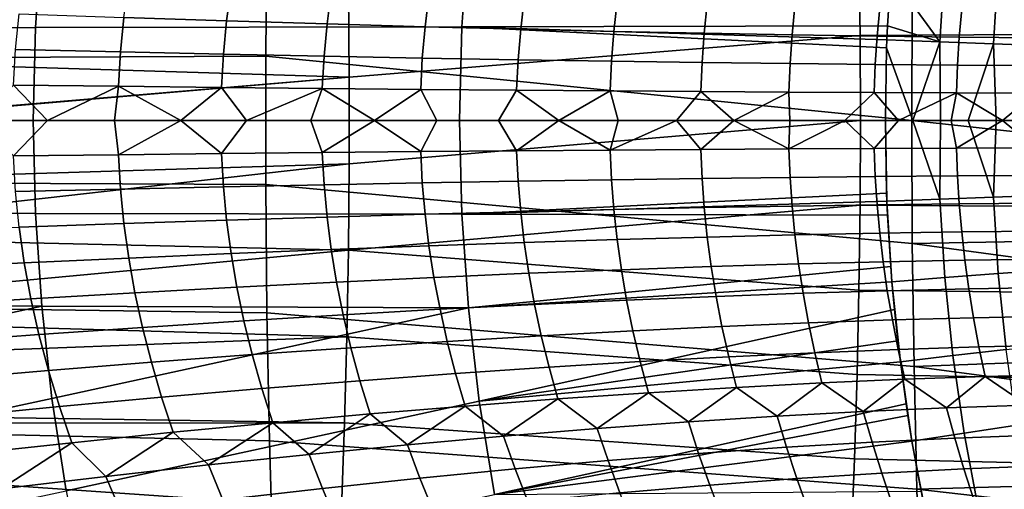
# Model space of a CAD drawing. Header units: metres. Extents: x -167 to 28, y -50 to 27.
# Tile 137 of 256: x -51.71 to -39.21, y -4.68 to 1.28. Entities that reach past the tile are written whole.
import ezdxf

# ---------------------------------------------------------------- set-up
doc = ezdxf.new("R2010")
doc.units = ezdxf.units.M
doc.layers.add('solid_12_065_011_XXX', color=7, linetype='CONTINUOUS')

msp = doc.modelspace()

# ---------------------------------------------------------------- linework, layer by layer
at = {"layer": 'solid_12_065_011_XXX'}
for points in [[(-48.573589, 2.442668, 157.205093), (-48.589348, 0.81457, 157.150742), (-56.794006, 0.776512, 159.538208), (-56.77998, 2.328701, 159.586456)], [(-46.01598, 2.379935, 99.691956), (-51.432926, 2.357481, 101.077286), (-51.512054, 1.179781, 101.143433), (-46.100124, 1.191093, 99.761024)], [(-40.386906, 0.000003, 154.755646), (-48.589348, 0.81457, 157.150742), (-48.573589, 2.442668, 157.205093), (-40.379467, 1.563355, 154.781281)], [(-40.652458, 1.854871, 98.346825), (-46.01598, 2.379935, 99.691956), (-46.100124, 1.191093, 99.761024), (-40.693245, 1.201033, 98.379936)], [(-51.432926, 2.357481, 101.077286), (-56.849869, 2.335043, 102.462624), (-56.923985, 1.168476, 102.525841), (-51.512054, 1.179781, 101.143433)], [(-41.056423, 2.153879, 162.56778), (-47.539127, 1.649243, 164.223206), (-47.529247, 0.5501, 164.262527), (-41.041794, 1.077744, 162.625977)], [(-34.566975, 2.231623, 160.938293), (-41.056423, 2.153879, 162.56778), (-41.041794, 1.077744, 162.625977), (-34.550938, 1.116674, 161.00206)], [(-39.965687, 1.995391, 98.188354), (-40.637104, 2.048115, 98.33432), (-40.652458, 1.854871, 98.346825), (-40.028168, 0.99896, 98.238281)], [(-39.287514, 1.943803, 98.086655), (-39.965687, 1.995391, 98.188354), (-40.028168, 0.99896, 98.238281), (-39.347748, 0.973054, 98.134384)], [(-38.603992, 1.894676, 98.029175), (-39.287514, 1.943803, 98.086655), (-39.347748, 0.973054, 98.134384), (-38.661964, 0.948381, 98.074913)], [(-40.028168, 0.99896, 98.238281), (-40.652458, 1.854871, 98.346825), (-40.693245, 1.201033, 98.379936)], [(-47.529247, 0.5501, 164.262527), (-47.539127, 1.649243, 164.223206), (-53.980133, 1.294334, 165.851944), (-53.975777, 0.749703, 165.86937)], [(-50.328491, 1.746785, 70.633392), (-49.029163, 1.68981, 69.69294), (-49.085873, 1.265034, 69.687126), (-50.389313, 1.307982, 70.627831)], [(-49.029163, 1.68981, 69.69294), (-47.758305, 1.637781, 68.714088), (-47.811081, 1.225817, 68.707787), (-49.085873, 1.265034, 69.687126)], [(-47.758305, 1.637781, 68.714088), (-46.517048, 1.590743, 67.697708), (-46.56609, 1.190367, 67.690697), (-47.811081, 1.225817, 68.707787)], [(-46.517048, 1.590743, 67.697708), (-45.306515, 1.54874, 66.644722), (-45.352016, 1.158715, 66.636772), (-46.56609, 1.190367, 67.690697)], [(-45.306515, 1.54874, 66.644722), (-44.127789, 1.511808, 65.556061), (-44.169956, 1.13089, 65.546967), (-45.352016, 1.158715, 66.636772)], [(-44.127789, 1.511808, 65.556061), (-42.981922, 1.479981, 64.432709), (-43.020969, 1.106917, 64.422249), (-44.169956, 1.13089, 65.546967)], [(-40.379467, 1.563355, 154.781281), (-32.188175, 0.891898, 152.378387), (-32.190704, -0.008428, 152.369705), (-40.386906, 0.000003, 154.755646)], [(-40.379467, 1.563355, 154.781281), (-32.184498, 1.39748, 152.391006), (-32.188175, 0.891898, 152.378387)], [(-42.981922, 1.479981, 64.432709), (-41.869949, 1.453287, 63.275665), (-41.906094, 1.086817, 63.263638), (-43.020969, 1.106917, 64.422249)], [(-41.869949, 1.453287, 63.275665), (-40.792858, 1.43175, 62.085976), (-40.826328, 1.070609, 62.072178), (-41.906094, 1.086817, 63.263638)], [(-40.792858, 1.43175, 62.085976), (-39.751625, 1.41539, 60.864704), (-39.78265, 1.058307, 60.848938), (-40.826328, 1.070609, 62.072178)], [(-39.751625, 1.41539, 60.864704), (-38.747173, 1.404222, 59.612946), (-38.775993, 1.049922, 59.595024), (-39.78265, 1.058307, 60.848938)], [(-51.72023, 1.354622, 71.52906), (-50.389313, 1.307982, 70.627831), (-50.432667, 0.870523, 70.623909), (-51.766674, 0.901721, 71.525154)], [(-50.389313, 1.307982, 70.627831), (-49.085873, 1.265034, 69.687126), (-49.126263, 0.841797, 69.683014), (-50.432667, 0.870523, 70.623909)], [(-49.085873, 1.265034, 69.687126), (-47.811081, 1.225817, 68.707787), (-47.84864, 0.815569, 68.703323), (-49.126263, 0.841797, 69.683014)], [(-51.512054, 1.179781, 101.143433), (-56.923985, 1.168476, 102.525841), (-56.95113, 0, 102.547501), (-51.541023, 0, 101.1661)], [(-46.100124, 1.191093, 99.761024), (-51.512054, 1.179781, 101.143433), (-51.541023, 0, 101.1661), (-46.130917, 0, 99.784706)], [(-47.811081, 1.225817, 68.707787), (-46.56609, 1.190367, 67.690697), (-46.600956, 0.791864, 67.685715), (-47.84864, 0.815569, 68.703323)], [(-46.56609, 1.190367, 67.690697), (-45.352016, 1.158715, 66.636772), (-45.384335, 0.770702, 66.631119), (-46.600956, 0.791864, 67.685715)], [(-40.705273, 0.921577, 98.389732), (-46.100124, 1.191093, 99.761024), (-46.130917, 0, 99.784706), (-40.720814, 0, 98.403305)], [(-40.701199, 1.025271, 98.386406), (-40.693245, 1.201033, 98.379936), (-46.100124, 1.191093, 99.761024)], [(-40.705273, 0.921577, 98.389732), (-40.701199, 1.025271, 98.386406), (-46.100124, 1.191093, 99.761024)], [(-45.352016, 1.158715, 66.636772), (-44.169956, 1.13089, 65.546967), (-44.199875, 0.752102, 65.540474), (-45.384335, 0.770702, 66.631119)], [(-44.169956, 1.13089, 65.546967), (-43.020969, 1.106917, 64.422249), (-43.048641, 0.736082, 64.414772), (-44.199875, 0.752102, 65.540474)], [(-40.028168, 0.99896, 98.238281), (-40.693245, 1.201033, 98.379936), (-40.701199, 1.025271, 98.386406)], [(-41.041794, 1.077744, 162.625977), (-47.529247, 0.5501, 164.262527), (-47.529194, -0.549796, 164.262512), (-41.036861, 0.000107, 162.64537)], [(-43.020969, 1.106917, 64.422249), (-41.906094, 1.086817, 63.263638), (-41.931675, 0.722655, 63.255028), (-43.048641, 0.736082, 64.414772)], [(-41.906094, 1.086817, 63.263638), (-40.826328, 1.070609, 62.072178), (-40.849987, 0.711834, 62.062286), (-41.931675, 0.722655, 63.255028)], [(-34.545525, -0.000026, 161.0233), (-34.550938, 1.116674, 161.00206), (-41.041794, 1.077744, 162.625977), (-41.036861, 0.000107, 162.64537)], [(-40.826328, 1.070609, 62.072178), (-39.78265, 1.058307, 60.848938), (-39.80455, 0.703629, 60.837627), (-40.849987, 0.711834, 62.062286)], [(-40.028168, 0.99896, 98.238281), (-40.701199, 1.025271, 98.386406), (-40.705273, 0.921577, 98.389732), (-40.372913, 0, 98.320793)], [(-39.78265, 1.058307, 60.848938), (-38.775993, 1.049922, 59.595024), (-38.79631, 0.698046, 59.58215), (-39.80455, 0.703629, 60.837627)], [(-51.766674, 0.901721, 71.525154), (-50.432667, 0.870523, 70.623909), (-50.458519, 0.434395, 70.621506), (-51.794399, 0.450015, 71.522781)], [(-40.705273, 0.921577, 98.389732), (-40.720814, 0, 98.403305), (-40.372913, 0, 98.320793)], [(-40.028168, 0.99896, 98.238281), (-40.372913, 0, 98.320793), (-40.02264, 0, 98.250061)], [(-39.347748, 0.973054, 98.134384), (-40.028168, 0.99896, 98.238281), (-40.02264, 0, 98.250061), (-39.670185, 0, 98.191177)], [(-39.347748, 0.973054, 98.134384), (-39.670185, 0, 98.191177), (-39.315945, 0, 98.144211)], [(-38.661964, 0.948381, 98.074913), (-39.347748, 0.973054, 98.134384), (-39.315945, 0, 98.144211), (-38.960323, 0, 98.109207)], [(-48.589348, 0.81457, 157.150742), (-48.589348, -0.81457, 157.150742), (-56.794006, -0.776512, 159.538208), (-56.794006, 0.776512, 159.538208)], [(-50.432667, 0.870523, 70.623909), (-49.126263, 0.841797, 69.683014), (-49.150318, 0.420015, 69.680489), (-50.458519, 0.434395, 70.621506)], [(-49.126263, 0.841797, 69.683014), (-47.84864, 0.815569, 68.703323), (-47.870983, 0.406887, 68.700569), (-49.150318, 0.420015, 69.680489)], [(-40.379467, -1.563349, 154.781281), (-48.589348, -0.81457, 157.150742), (-48.589348, 0.81457, 157.150742), (-40.386906, 0.000003, 154.755646)], [(-47.84864, 0.815569, 68.703323), (-46.600956, 0.791864, 67.685715), (-46.621666, 0.395023, 67.68264), (-47.870983, 0.406887, 68.700569)], [(-46.600956, 0.791864, 67.685715), (-45.384335, 0.770702, 66.631119), (-45.4035, 0.384433, 66.627625), (-46.621666, 0.395023, 67.68264)], [(-45.384335, 0.770702, 66.631119), (-44.199875, 0.752102, 65.540474), (-44.217587, 0.375129, 65.536461), (-45.4035, 0.384433, 66.627625)], [(-44.199875, 0.752102, 65.540474), (-43.048641, 0.736082, 64.414772), (-43.064995, 0.367117, 64.410149), (-44.217587, 0.375129, 65.536461)], [(-47.529247, 0.5501, 164.262527), (-53.975777, 0.749703, 165.86937), (-53.973579, 0.007714, 165.878159)], [(-43.048641, 0.736082, 64.414772), (-41.931675, 0.722655, 63.255028), (-41.946766, 0.360405, 63.249702), (-43.064995, 0.367117, 64.410149)], [(-41.931675, 0.722655, 63.255028), (-40.849987, 0.711834, 62.062286), (-40.863914, 0.354999, 62.056175), (-41.946766, 0.360405, 63.249702)], [(-40.849987, 0.711834, 62.062286), (-39.80455, 0.703629, 60.837627), (-39.817421, 0.350905, 60.830639), (-40.863914, 0.354999, 62.056175)], [(-39.80455, 0.703629, 60.837627), (-38.79631, 0.698046, 59.58215), (-38.808224, 0.348125, 59.574203), (-39.817421, 0.350905, 60.830639)], [(-47.529247, 0.5501, 164.262527), (-53.973579, 0, 165.878159), (-53.975777, -0.749703, 165.86937), (-47.529194, -0.549796, 164.262512)], [(-47.529247, 0.5501, 164.262527), (-53.973579, 0.007714, 165.878159), (-53.973579, 0, 165.878159)], [(-51.794399, 0.450015, 71.522781), (-51.361736, 0, 71.230453), (-51.794399, -0.450015, 71.522781), (-52.226414, 0, 71.795128)], [(-51.794399, 0.450015, 71.522781), (-50.458519, 0.434395, 70.621506), (-51.361736, 0, 71.230453)], [(-50.458519, 0.434395, 70.621506), (-50.508095, 0, 70.649231), (-51.361736, 0, 71.230453)], [(-50.458519, 0.434395, 70.621506), (-49.665813, 0, 70.051666), (-50.508095, 0, 70.649231)], [(-50.458519, 0.434395, 70.621506), (-49.150318, 0.420015, 69.680489), (-49.665813, 0, 70.051666)], [(-49.150318, 0.420015, 69.680489), (-48.835197, 0, 69.437981), (-49.150318, -0.420015, 69.680489), (-49.665813, 0, 70.051666)], [(-49.150318, 0.420015, 69.680489), (-47.870983, 0.406887, 68.700569), (-48.835197, 0, 69.437981)], [(-47.870983, 0.406887, 68.700569), (-48.016563, 0, 68.808411), (-48.835197, 0, 69.437981)], [(-47.870983, 0.406887, 68.700569), (-47.210209, 0, 68.163185), (-48.016563, 0, 68.808411)], [(-47.870983, 0.406887, 68.700569), (-46.621666, 0.395023, 67.68264), (-47.210209, 0, 68.163185)], [(-46.621666, 0.395023, 67.68264), (-46.416435, 0, 67.502548), (-46.621666, -0.395023, 67.68264), (-47.210209, 0, 68.163185)], [(-46.621666, 0.395023, 67.68264), (-45.4035, 0.384433, 66.627625), (-45.635536, 0, 66.826729), (-46.416435, 0, 67.502548)], [(-45.4035, 0.384433, 66.627625), (-44.867805, 0, 66.136002), (-45.4035, -0.384433, 66.627625), (-45.635536, 0, 66.826729)], [(-45.4035, 0.384433, 66.627625), (-44.217587, 0.375129, 65.536461), (-44.867805, 0, 66.136002)], [(-44.217587, 0.375129, 65.536461), (-44.113522, 0, 65.430603), (-44.867805, 0, 66.136002)], [(-44.217587, 0.375129, 65.536461), (-43.064995, 0.367117, 64.410149), (-43.372971, 0, 64.710808), (-44.113522, 0, 65.430603)], [(-43.064995, 0.367117, 64.410149), (-42.646423, 0, 63.976879), (-43.064995, -0.367117, 64.410149), (-43.372971, 0, 64.710808)], [(-43.064995, 0.367117, 64.410149), (-41.946766, 0.360405, 63.249702), (-42.646423, 0, 63.976879)], [(-41.946766, 0.360405, 63.249702), (-41.934155, 0, 63.229088), (-42.646423, 0, 63.976879)], [(-41.946766, 0.360405, 63.249702), (-40.863914, 0.354999, 62.056175), (-41.236423, 0, 62.467709), (-41.934155, 0, 63.229088)], [(-40.863914, 0.354999, 62.056175), (-40.55349, 0, 61.693031), (-40.863914, -0.354999, 62.056175), (-41.236423, 0, 62.467709)], [(-40.863914, 0.354999, 62.056175), (-39.817421, 0.350905, 60.830639), (-40.55349, 0, 61.693031)], [(-39.817421, 0.350905, 60.830639), (-39.885609, 0, 60.905338), (-40.55349, 0, 61.693031)], [(-39.817421, 0.350905, 60.830639), (-39.233025, 0, 60.104927), (-39.885609, 0, 60.905338)], [(-39.817421, 0.350905, 60.830639), (-38.808224, 0.348125, 59.574203), (-39.233025, 0, 60.104927)], [(-38.808224, 0.348125, 59.574203), (-38.595985, 0, 59.292088), (-38.808224, -0.348125, 59.574203), (-39.233025, 0, 60.104927)], [(-56.95113, 0, 102.547501), (-56.923981, -1.168476, 102.525841), (-51.512054, -1.179781, 101.143433), (-51.541023, 0, 101.1661)], [(-51.361736, 0, 71.230453), (-50.508095, 0, 70.649231), (-50.458519, -0.434395, 70.621506), (-51.794399, -0.450015, 71.522781)], [(-51.541023, 0, 101.1661), (-51.512054, -1.179781, 101.143433), (-46.100124, -1.191093, 99.761017), (-46.130917, 0, 99.784706)], [(-50.508095, 0, 70.649231), (-49.665813, 0, 70.051666), (-50.458519, -0.434395, 70.621506)], [(-49.665813, 0, 70.051666), (-49.150318, -0.420015, 69.680489), (-50.458519, -0.434395, 70.621506)], [(-48.835197, 0, 69.437981), (-48.016563, 0, 68.808411), (-47.870983, -0.406887, 68.700569), (-49.150318, -0.420015, 69.680489)], [(-48.016563, 0, 68.808411), (-47.210209, 0, 68.163185), (-47.870983, -0.406887, 68.700569)], [(-47.210209, 0, 68.163185), (-46.621666, -0.395023, 67.68264), (-47.870983, -0.406887, 68.700569)], [(-41.036861, 0.000107, 162.64537), (-47.529194, -0.549796, 164.262512), (-47.538963, -1.648939, 164.22319), (-41.041626, -1.077531, 162.625946)], [(-46.416435, 0, 67.502548), (-45.635536, 0, 66.826729), (-45.4035, -0.384433, 66.627625), (-46.621666, -0.395023, 67.68264)], [(-40.705292, -0.921071, 98.389748), (-40.720814, 0, 98.403305), (-46.130917, 0, 99.784706), (-46.100124, -1.191093, 99.761017)], [(-44.867805, 0, 66.136002), (-44.217587, -0.375129, 65.536461), (-45.4035, -0.384433, 66.627625)], [(-44.867805, 0, 66.136002), (-44.113522, 0, 65.430603), (-44.217587, -0.375129, 65.536461)], [(-44.113522, 0, 65.430603), (-43.372971, 0, 64.710808), (-44.217587, -0.375129, 65.536461)], [(-34.550743, -1.116727, 161.001999), (-34.545525, -0.000026, 161.0233), (-41.036861, 0.000107, 162.64537), (-41.041626, -1.077531, 162.625946)], [(-40.705292, -0.921071, 98.389748), (-40.701199, -1.025267, 98.386406), (-40.720814, 0, 98.403305)], [(-40.028164, -0.998959, 98.238281), (-40.372913, 0, 98.320793), (-40.720814, 0, 98.403305), (-40.701199, -1.025267, 98.386406)], [(-40.386906, 0.000003, 154.755646), (-32.190704, -0.008428, 152.369705), (-32.188175, -0.891898, 152.378387)], [(-40.379467, -1.563349, 154.781281), (-40.386906, 0.000003, 154.755646), (-32.188175, -0.891898, 152.378387), (-32.184349, -1.414327, 152.391525)], [(-40.02264, 0, 98.250061), (-40.372913, 0, 98.320793), (-40.028164, -0.998959, 98.238281)], [(-39.670185, 0, 98.191177), (-40.02264, 0, 98.250061), (-40.028164, -0.998959, 98.238281), (-39.347744, -0.973053, 98.134384)], [(-39.315945, 0, 98.144211), (-39.670185, 0, 98.191177), (-39.347744, -0.973053, 98.134384)], [(-38.960323, 0, 98.109207), (-39.315945, 0, 98.144211), (-39.347744, -0.973053, 98.134384), (-38.661964, -0.948381, 98.074913)], [(-43.372971, 0, 64.710808), (-43.064995, -0.367117, 64.410149), (-44.217587, -0.375129, 65.536461)], [(-42.646423, 0, 63.976879), (-41.946766, -0.360405, 63.249702), (-43.064995, -0.367117, 64.410149)], [(-42.646423, 0, 63.976879), (-41.934155, 0, 63.229088), (-41.946766, -0.360405, 63.249702)], [(-41.236423, 0, 62.467709), (-40.863914, -0.354999, 62.056175), (-41.946766, -0.360405, 63.249702)], [(-41.934155, 0, 63.229088), (-41.236423, 0, 62.467709), (-41.946766, -0.360405, 63.249702)], [(-40.55349, 0, 61.693031), (-39.885609, 0, 60.905338), (-39.817421, -0.350905, 60.830639), (-40.863914, -0.354999, 62.056175)], [(-39.885609, 0, 60.905338), (-39.233025, 0, 60.104927), (-39.817421, -0.350905, 60.830639)], [(-39.233025, 0, 60.104927), (-38.808224, -0.348125, 59.574203), (-39.817421, -0.350905, 60.830639)], [(-43.064995, -0.367117, 64.410149), (-43.048641, -0.736082, 64.414772), (-44.199875, -0.752102, 65.540474), (-44.217587, -0.375129, 65.536461)], [(-41.946766, -0.360405, 63.249702), (-41.931675, -0.722655, 63.255028), (-43.048641, -0.736082, 64.414772), (-43.064995, -0.367117, 64.410149)], [(-40.863914, -0.354999, 62.056175), (-40.849987, -0.711834, 62.062286), (-41.931675, -0.722655, 63.255028), (-41.946766, -0.360405, 63.249702)], [(-39.817421, -0.350905, 60.830639), (-39.80455, -0.703629, 60.837627), (-40.849987, -0.711834, 62.062286), (-40.863914, -0.354999, 62.056175)], [(-38.808224, -0.348125, 59.574203), (-38.79631, -0.698046, 59.58215), (-39.80455, -0.703629, 60.837627), (-39.817421, -0.350905, 60.830639)], [(-50.458519, -0.434395, 70.621506), (-50.432667, -0.870523, 70.623909), (-51.766674, -0.901721, 71.525154), (-51.794399, -0.450015, 71.522781)], [(-49.150318, -0.420015, 69.680489), (-49.126263, -0.841797, 69.683014), (-50.432667, -0.870523, 70.623909), (-50.458519, -0.434395, 70.621506)], [(-47.870983, -0.406887, 68.700569), (-47.84864, -0.815569, 68.703323), (-49.126263, -0.841797, 69.683014), (-49.150318, -0.420015, 69.680489)], [(-46.621666, -0.395023, 67.68264), (-46.600956, -0.791864, 67.685715), (-47.84864, -0.815569, 68.703323), (-47.870983, -0.406887, 68.700569)], [(-45.4035, -0.384433, 66.627625), (-45.384335, -0.770702, 66.631119), (-46.600956, -0.791864, 67.685715), (-46.621666, -0.395023, 67.68264)], [(-44.217587, -0.375129, 65.536461), (-44.199875, -0.752102, 65.540474), (-45.384335, -0.770702, 66.631119), (-45.4035, -0.384433, 66.627625)], [(-47.538963, -1.648939, 164.22319), (-47.529194, -0.549796, 164.262512), (-53.979977, -1.278919, 165.852554), (-53.982368, -1.498985, 165.842987)], [(-47.529194, -0.549796, 164.262512), (-53.975777, -0.749703, 165.86937), (-53.979977, -1.278919, 165.852554)], [(-43.048641, -0.736082, 64.414772), (-43.020969, -1.106917, 64.422249), (-44.169956, -1.13089, 65.546967), (-44.199875, -0.752102, 65.540474)], [(-41.931675, -0.722655, 63.255028), (-41.906094, -1.086817, 63.263638), (-43.020969, -1.106917, 64.422249), (-43.048641, -0.736082, 64.414772)], [(-40.849987, -0.711834, 62.062286), (-40.826328, -1.070609, 62.072178), (-41.906094, -1.086817, 63.263638), (-41.931675, -0.722655, 63.255028)], [(-39.80455, -0.703629, 60.837627), (-39.78265, -1.058307, 60.848938), (-40.826328, -1.070609, 62.072178), (-40.849987, -0.711834, 62.062286)], [(-38.79631, -0.698046, 59.58215), (-38.775993, -1.049922, 59.595024), (-39.78265, -1.058307, 60.848938), (-39.80455, -0.703629, 60.837627)], [(-48.573589, -2.442668, 157.205093), (-56.77998, -2.328701, 159.586456), (-56.794006, -0.776512, 159.538208), (-48.589348, -0.81457, 157.150742)], [(-50.432667, -0.870523, 70.623909), (-50.389313, -1.307982, 70.627831), (-51.72023, -1.354622, 71.52906), (-51.766674, -0.901721, 71.525154)], [(-49.126263, -0.841797, 69.683014), (-49.085873, -1.265034, 69.687126), (-50.389313, -1.307982, 70.627831), (-50.432667, -0.870523, 70.623909)], [(-47.84864, -0.815569, 68.703323), (-47.811081, -1.225817, 68.707787), (-49.085873, -1.265034, 69.687126), (-49.126263, -0.841797, 69.683014)], [(-40.357224, -3.12477, 154.858139), (-48.573589, -2.442668, 157.205093), (-48.589348, -0.81457, 157.150742), (-40.379467, -1.563349, 154.781281)], [(-46.600956, -0.791864, 67.685715), (-46.56609, -1.190367, 67.690697), (-47.811081, -1.225817, 68.707787), (-47.84864, -0.815569, 68.703323)], [(-45.384335, -0.770702, 66.631119), (-45.352016, -1.158715, 66.636772), (-46.56609, -1.190367, 67.690697), (-46.600956, -0.791864, 67.685715)], [(-44.199875, -0.752102, 65.540474), (-44.169956, -1.13089, 65.546967), (-45.352016, -1.158715, 66.636772), (-45.384335, -0.770702, 66.631119)], [(-40.705292, -0.921071, 98.389748), (-46.100124, -1.191093, 99.761017), (-40.701199, -1.025267, 98.386406)], [(-39.965683, -1.995391, 98.188354), (-40.028164, -0.998959, 98.238281), (-40.701199, -1.025267, 98.386406), (-40.637104, -2.048106, 98.33432)], [(-40.028164, -0.998959, 98.238281), (-39.965683, -1.995391, 98.188354), (-39.28751, -1.943802, 98.086655), (-39.347744, -0.973053, 98.134384)], [(-39.347744, -0.973053, 98.134384), (-39.28751, -1.943802, 98.086655), (-38.603989, -1.894675, 98.029175), (-38.661964, -0.948381, 98.074913)], [(-41.056084, -2.153667, 162.567719), (-41.041626, -1.077531, 162.625946), (-47.538963, -1.648939, 164.22319)], [(-40.701199, -1.025267, 98.386406), (-46.100124, -1.191093, 99.761017), (-40.693245, -1.201029, 98.379936)], [(-43.020969, -1.106917, 64.422249), (-42.981922, -1.479981, 64.432709), (-44.127789, -1.511808, 65.556061), (-44.169956, -1.13089, 65.546967)], [(-41.906094, -1.086817, 63.263638), (-41.869949, -1.453287, 63.275665), (-42.981922, -1.479981, 64.432709), (-43.020969, -1.106917, 64.422249)], [(-40.826328, -1.070609, 62.072178), (-40.792858, -1.43175, 62.085976), (-41.869949, -1.453287, 63.275665), (-41.906094, -1.086817, 63.263638)], [(-34.566586, -2.231676, 160.938187), (-34.550743, -1.116727, 161.001999), (-41.041626, -1.077531, 162.625946), (-41.056084, -2.153667, 162.567719)], [(-39.78265, -1.058307, 60.848938), (-39.751625, -1.41539, 60.864704), (-40.792858, -1.43175, 62.085976), (-40.826328, -1.070609, 62.072178)], [(-40.701199, -1.025267, 98.386406), (-40.693245, -1.201029, 98.379936), (-40.637104, -2.048106, 98.33432)], [(-38.775993, -1.049922, 59.595024), (-38.747173, -1.404222, 59.612946), (-39.751625, -1.41539, 60.864704), (-39.78265, -1.058307, 60.848938)], [(-56.923981, -1.168476, 102.525841), (-56.84988, -2.335043, 102.462624), (-51.432934, -2.357481, 101.077293), (-51.512054, -1.179781, 101.143433)], [(-51.512054, -1.179781, 101.143433), (-51.432934, -2.357481, 101.077293), (-46.015991, -2.379935, 99.691963), (-46.100124, -1.191093, 99.761017)], [(-47.811081, -1.225817, 68.707787), (-47.758305, -1.637781, 68.714088), (-49.029163, -1.68981, 69.69294), (-49.085873, -1.265034, 69.687126)], [(-46.56609, -1.190367, 67.690697), (-46.517048, -1.590743, 67.697708), (-47.758305, -1.637781, 68.714088), (-47.811081, -1.225817, 68.707787)], [(-45.352016, -1.158715, 66.636772), (-45.306515, -1.54874, 66.644722), (-46.517048, -1.590743, 67.697708), (-46.56609, -1.190367, 67.690697)], [(-40.652534, -1.853866, 98.346886), (-40.693245, -1.201029, 98.379936), (-46.100124, -1.191093, 99.761017), (-46.015991, -2.379935, 99.691963)], [(-44.169956, -1.13089, 65.546967), (-44.127789, -1.511808, 65.556061), (-45.306515, -1.54874, 66.644722), (-45.352016, -1.158715, 66.636772)], [(-40.652534, -1.853866, 98.346886), (-40.637104, -2.048106, 98.33432), (-40.693245, -1.201029, 98.379936)], [(-51.72023, -1.354622, 71.52906), (-51.655121, -1.808653, 71.534592), (-53.007866, -1.875361, 72.395744), (-53.077431, -1.404913, 72.389999)], [(-50.389313, -1.307982, 70.627831), (-50.328491, -1.746785, 70.633392), (-51.655121, -1.808653, 71.534592), (-51.72023, -1.354622, 71.52906)], [(-49.085873, -1.265034, 69.687126), (-49.029163, -1.68981, 69.69294), (-50.328491, -1.746785, 70.633392), (-50.389313, -1.307982, 70.627831)], [(-47.538963, -1.648939, 164.22319), (-53.982368, -1.498985, 165.842987), (-53.993355, -2.247436, 165.799026)], [(-42.981922, -1.479981, 64.432709), (-42.931416, -1.855599, 64.446312), (-44.073299, -1.895139, 65.567924), (-44.127789, -1.511808, 65.556061)], [(-41.869949, -1.453287, 63.275665), (-41.823147, -1.822427, 63.291283), (-42.931416, -1.855599, 64.446312), (-42.981922, -1.479981, 64.432709)], [(-40.792858, -1.43175, 62.085976), (-40.749477, -1.795652, 62.103855), (-41.823147, -1.822427, 63.291283), (-41.869949, -1.453287, 63.275665)], [(-39.751625, -1.41539, 60.864704), (-39.711361, -1.775298, 60.885098), (-40.749477, -1.795652, 62.103855), (-40.792858, -1.43175, 62.085976)], [(-40.379467, -1.563349, 154.781281), (-32.184349, -1.414327, 152.391525), (-32.167973, -2.674245, 152.4478)], [(-38.747173, -1.404222, 59.612946), (-38.709732, -1.761383, 59.636093), (-39.711361, -1.775298, 60.885098), (-39.751625, -1.41539, 60.864704)], [(-46.517048, -1.590743, 67.697708), (-46.453789, -1.993175, 67.706902), (-47.690273, -2.051584, 68.722366), (-47.758305, -1.637781, 68.714088)], [(-45.306515, -1.54874, 66.644722), (-45.247772, -1.941011, 66.655113), (-46.453789, -1.993175, 67.706902), (-46.517048, -1.590743, 67.697708)], [(-44.127789, -1.511808, 65.556061), (-44.073299, -1.895139, 65.567924), (-45.247772, -1.941011, 66.655113), (-45.306515, -1.54874, 66.644722)], [(-40.357224, -3.12477, 154.858139), (-40.379467, -1.563349, 154.781281), (-32.167973, -2.674245, 152.4478), (-32.165443, -2.818787, 152.456482)], [(-47.558544, -2.74584, 164.144592), (-47.538963, -1.648939, 164.22319), (-53.993355, -2.247436, 165.799026), (-53.999317, -2.563347, 165.775162)], [(-50.328491, -1.746785, 70.633392), (-50.250206, -2.186922, 70.640701), (-51.571369, -2.26373, 71.541862), (-51.655121, -1.808653, 71.534592)], [(-49.029163, -1.68981, 69.69294), (-48.956123, -2.116185, 69.700584), (-50.250206, -2.186922, 70.640701), (-50.328491, -1.746785, 70.633392)], [(-47.758305, -1.637781, 68.714088), (-47.690273, -2.051584, 68.722366), (-48.956123, -2.116185, 69.700584), (-49.029163, -1.68981, 69.69294)], [(-41.080189, -3.226839, 162.470856), (-41.056084, -2.153667, 162.567719), (-47.538963, -1.648939, 164.22319), (-47.558544, -2.74584, 164.144592)], [(-51.655121, -1.808653, 71.534592), (-51.571369, -2.26373, 71.541862), (-52.918438, -2.346542, 72.403267), (-53.007866, -1.875361, 72.395744)], [(-40.652534, -1.853866, 98.346886), (-46.015991, -2.379935, 99.691963), (-40.637104, -2.048106, 98.33432)], [(-42.931416, -1.855599, 64.446312), (-42.86935, -2.234061, 64.463249), (-44.006405, -2.281133, 65.582733), (-44.073299, -1.895139, 65.567924)], [(-41.823147, -1.822427, 63.291283), (-41.765572, -2.19456, 63.310661), (-42.86935, -2.234061, 64.463249), (-42.931416, -1.855599, 64.446312)], [(-40.749477, -1.795652, 62.103855), (-40.696045, -2.162665, 62.125992), (-41.765572, -2.19456, 63.310661), (-41.823147, -1.822427, 63.291283)], [(-39.711361, -1.775298, 60.885098), (-39.661716, -2.138404, 60.91029), (-40.696045, -2.162665, 62.125992), (-40.749477, -1.795652, 62.103855)], [(-38.709732, -1.761383, 59.636093), (-38.663509, -2.121799, 59.664631), (-39.661716, -2.138404, 60.91029), (-39.711361, -1.775298, 60.885098)], [(-46.453789, -1.993175, 67.706902), (-46.376274, -2.397817, 67.718445), (-47.606987, -2.467324, 68.73278), (-47.690273, -2.051584, 68.722366)], [(-45.247772, -1.941011, 66.655113), (-45.175728, -2.335735, 66.668121), (-46.376274, -2.397817, 67.718445), (-46.453789, -1.993175, 67.706902)], [(-44.073299, -1.895139, 65.567924), (-44.006405, -2.281133, 65.582733), (-45.175728, -2.335735, 66.668121), (-45.247772, -1.941011, 66.655113)], [(-39.862659, -2.986176, 98.105492), (-39.965683, -1.995391, 98.188354), (-40.637104, -2.048106, 98.33432), (-40.530842, -3.06497, 98.247818)], [(-39.965683, -1.995391, 98.188354), (-39.862659, -2.986176, 98.105492), (-39.188183, -2.909417, 98.007355), (-39.28751, -1.943802, 98.086655)], [(-39.28751, -1.943802, 98.086655), (-39.188183, -2.909417, 98.007355), (-38.508358, -2.836329, 97.953125), (-38.603989, -1.894675, 98.029175)], [(-48.956123, -2.116185, 69.700584), (-48.866772, -2.544196, 69.71022), (-50.154507, -2.628364, 70.649902), (-50.250206, -2.186922, 70.640701)], [(-47.690273, -2.051584, 68.722366), (-47.606987, -2.467324, 68.73278), (-48.866772, -2.544196, 69.71022), (-48.956123, -2.116185, 69.700584)], [(-40.637104, -2.048106, 98.33432), (-46.015991, -2.379935, 99.691963), (-45.879578, -3.565773, 99.577652), (-40.605053, -2.401019, 98.308243)], [(-40.637104, -2.048106, 98.33432), (-40.605053, -2.401019, 98.308243), (-40.530842, -3.06497, 98.247818)], [(-38.663509, -2.121799, 59.664631), (-38.608315, -2.485817, 59.698742), (-39.602509, -2.50504, 60.940464), (-39.661716, -2.138404, 60.91029)], [(-50.250206, -2.186922, 70.640701), (-50.154507, -2.628364, 70.649902), (-51.469059, -2.719752, 71.550987), (-51.571369, -2.26373, 71.541862)], [(-42.86935, -2.234061, 64.463249), (-42.795601, -2.615616, 64.483711), (-43.92701, -2.670002, 65.600677), (-44.006405, -2.281133, 65.582733)], [(-41.765572, -2.19456, 63.310661), (-41.697075, -2.569968, 63.334003), (-42.795601, -2.615616, 64.483711), (-42.86935, -2.234061, 64.463249)], [(-40.696045, -2.162665, 62.125992), (-40.632397, -2.533099, 62.152576), (-41.697075, -2.569968, 63.334003), (-41.765572, -2.19456, 63.310661)], [(-34.592991, -3.343183, 160.832077), (-34.566586, -2.231676, 160.938187), (-41.056084, -2.153667, 162.567719), (-41.080189, -3.226839, 162.470856)], [(-39.661716, -2.138404, 60.91029), (-39.602509, -2.50504, 60.940464), (-40.632397, -2.533099, 62.152576), (-40.696045, -2.162665, 62.125992)], [(-51.432934, -2.357481, 101.077293), (-56.84988, -2.335043, 102.462624), (-56.729755, -3.498908, 102.357971)], [(-48.542202, -4.067684, 157.31369), (-56.751968, -3.878396, 159.682907), (-56.77998, -2.328701, 159.586456), (-48.573589, -2.442668, 157.205093)], [(-51.432934, -2.357481, 101.077293), (-56.729755, -3.498908, 102.357971), (-56.558876, -4.66047, 102.210464), (-51.304668, -3.532329, 100.967812)], [(-51.571369, -2.26373, 71.541862), (-51.469059, -2.719752, 71.550987), (-52.809254, -2.818281, 72.412682), (-52.918438, -2.346542, 72.403267)], [(-46.015991, -2.379935, 99.691963), (-51.432934, -2.357481, 101.077293), (-51.304668, -3.532329, 100.967812)], [(-45.175728, -2.335735, 66.668121), (-45.090305, -2.733078, 66.683929), (-46.284458, -2.804789, 67.732513), (-46.376274, -2.397817, 67.718445)], [(-44.006405, -2.281133, 65.582733), (-43.92701, -2.670002, 65.600677), (-45.090305, -2.733078, 66.683929), (-45.175728, -2.335735, 66.668121)], [(-46.015991, -2.379935, 99.691963), (-51.304668, -3.532329, 100.967812), (-51.122211, -4.704757, 100.813484), (-45.879578, -3.565773, 99.577652)], [(-47.606987, -2.467324, 68.73278), (-47.508423, -2.885071, 68.745491), (-48.761116, -2.973853, 69.721992), (-48.866772, -2.544196, 69.71022)], [(-40.320351, -4.682448, 154.986069), (-48.542202, -4.067684, 157.31369), (-48.573589, -2.442668, 157.205093), (-40.357224, -3.12477, 154.858139)], [(-46.376274, -2.397817, 67.718445), (-46.284458, -2.804789, 67.732513), (-47.508423, -2.885071, 68.745491), (-47.606987, -2.467324, 68.73278)], [(-40.563004, -2.796814, 98.27401), (-40.605053, -2.401019, 98.308243), (-45.879578, -3.565773, 99.577652)], [(-40.563004, -2.796814, 98.27401), (-40.530842, -3.06497, 98.247818), (-40.605053, -2.401019, 98.308243)], [(-38.608315, -2.485817, 59.698742), (-38.543922, -2.853734, 59.738605), (-39.533527, -2.875487, 60.975815), (-39.602509, -2.50504, 60.940464)], [(-47.558544, -2.74584, 164.144592), (-53.999317, -2.563347, 165.775162), (-54.008728, -2.994619, 165.737503)], [(-48.866772, -2.544196, 69.71022), (-48.761116, -2.973853, 69.721992), (-50.041439, -3.071059, 70.661133), (-50.154507, -2.628364, 70.649902)], [(-42.795601, -2.615616, 64.483711), (-42.710011, -3.000467, 64.507874), (-43.83498, -3.061913, 65.621948), (-43.92701, -2.670002, 65.600677)], [(-41.697075, -2.569968, 63.334003), (-41.617481, -2.948885, 63.361492), (-42.710011, -3.000467, 64.507874), (-42.795601, -2.615616, 64.483711)], [(-40.632397, -2.533099, 62.152576), (-40.558346, -2.907213, 62.183796), (-41.617481, -2.948885, 63.361492), (-41.697075, -2.569968, 63.334003)], [(-39.602509, -2.50504, 60.940464), (-39.533527, -2.875487, 60.975815), (-40.558346, -2.907213, 62.183796), (-40.632397, -2.533099, 62.152576)], [(-47.587868, -3.839034, 164.026947), (-47.558544, -2.74584, 164.144592), (-54.008728, -2.994619, 165.737503), (-54.028477, -3.7401, 165.658478)], [(-51.469059, -2.719752, 71.550987), (-51.348263, -3.176601, 71.562103), (-52.680431, -3.290387, 72.424103), (-52.809254, -2.818281, 72.412682)], [(-50.154507, -2.628364, 70.649902), (-50.041439, -3.071059, 70.661133), (-51.348263, -3.176601, 71.562103), (-51.469059, -2.719752, 71.550987)], [(-41.113861, -4.295614, 162.335648), (-41.080189, -3.226839, 162.470856), (-47.558544, -2.74584, 164.144592), (-47.587868, -3.839034, 164.026947)], [(-45.090305, -2.733078, 66.683929), (-44.991402, -3.133169, 66.702728), (-46.178265, -3.214175, 67.749275), (-46.284458, -2.804789, 67.732513)], [(-43.92701, -2.670002, 65.600677), (-43.83498, -3.061913, 65.621948), (-44.991402, -3.133169, 66.702728), (-45.090305, -2.733078, 66.683929)], [(-46.284458, -2.804789, 67.732513), (-46.178265, -3.214175, 67.749275), (-47.394539, -3.304857, 68.760681), (-47.508423, -2.885071, 68.745491)], [(-40.563004, -2.796814, 98.27401), (-45.879578, -3.565773, 99.577652), (-40.530842, -3.06497, 98.247818)], [(-39.533527, -2.875487, 60.975815), (-39.454521, -3.249971, 61.016506), (-40.47366, -3.285215, 62.21983), (-40.558346, -2.907213, 62.183796)], [(-40.357224, -3.12477, 154.858139), (-32.165443, -2.818787, 152.456482), (-32.134003, -4.220365, 152.564484)], [(-38.543922, -2.853734, 59.738605), (-38.470062, -3.225792, 59.784382), (-39.454521, -3.249971, 61.016506), (-39.533527, -2.875487, 60.975815)], [(-48.761116, -2.973853, 69.721992), (-48.639156, -3.405138, 69.736053), (-49.91103, -3.51493, 70.674545), (-50.041439, -3.071059, 70.661133)], [(-47.508423, -2.885071, 68.745491), (-47.394539, -3.304857, 68.760681), (-48.639156, -3.405138, 69.736053), (-48.761116, -2.973853, 69.721992)], [(-42.710011, -3.000467, 64.507874), (-42.612408, -3.38877, 64.535942), (-43.730167, -3.45699, 65.646721), (-43.83498, -3.061913, 65.621948)], [(-41.617481, -2.948885, 63.361492), (-41.526592, -3.331495, 63.393314), (-42.612408, -3.38877, 64.535942), (-42.710011, -3.000467, 64.507874)], [(-40.558346, -2.907213, 62.183796), (-40.47366, -3.285215, 62.21983), (-41.526592, -3.331495, 63.393314), (-41.617481, -2.948885, 63.361492)], [(-39.719501, -3.969268, 97.990189), (-39.862659, -2.986176, 98.105492), (-40.530842, -3.06497, 98.247818), (-40.38287, -4.073448, 98.12738)], [(-39.862659, -2.986176, 98.105492), (-39.719501, -3.969268, 97.990189), (-39.050098, -3.868101, 97.896935), (-39.188183, -2.909417, 98.007355)], [(-50.041439, -3.071059, 70.661133), (-49.91103, -3.51493, 70.674545), (-51.209049, -3.634137, 71.575333), (-51.348263, -3.176601, 71.562103)], [(-40.530842, -3.06497, 98.247818), (-45.879578, -3.565773, 99.577652), (-45.685551, -4.749078, 99.416504), (-40.457844, -3.598618, 98.188408)], [(-43.83498, -3.061913, 65.621948), (-43.730167, -3.45699, 65.646721), (-44.878902, -3.536097, 66.724693), (-44.991402, -3.133169, 66.702728)], [(-40.530842, -3.06497, 98.247818), (-40.457844, -3.598618, 98.188408), (-40.38287, -4.073448, 98.12738)], [(-40.320351, -4.682448, 154.986069), (-40.357224, -3.12477, 154.858139), (-32.134003, -4.220365, 152.564484), (-32.127583, -4.452245, 152.586533)], [(-51.348263, -3.176601, 71.562103), (-51.209049, -3.634137, 71.575333), (-52.532078, -3.762655, 72.437622), (-52.680431, -3.290387, 72.424103)], [(-46.178265, -3.214175, 67.749275), (-46.057617, -3.626022, 67.768921), (-47.265293, -3.726687, 68.778503), (-47.394539, -3.304857, 68.760681)], [(-44.991402, -3.133169, 66.702728), (-44.878902, -3.536097, 66.724693), (-46.057617, -3.626022, 67.768921), (-46.178265, -3.214175, 67.749275)], [(-34.62986, -4.449596, 160.684006), (-34.592991, -3.343183, 160.832077), (-41.080189, -3.226839, 162.470856), (-41.113861, -4.295614, 162.335648)], [(-40.47366, -3.285215, 62.21983), (-39.454521, -3.249971, 61.016506), (-39.943516, -3.649382, 61.755177)], [(-39.454521, -3.249971, 61.016506), (-38.920513, -3.615248, 60.51424), (-39.943516, -3.649382, 61.755177)], [(-39.454521, -3.249971, 61.016506), (-38.470062, -3.225792, 59.784382), (-38.920513, -3.615248, 60.51424)], [(-47.394539, -3.304857, 68.760681), (-47.265293, -3.726687, 68.778503), (-48.500885, -3.838005, 69.752571), (-48.639156, -3.405138, 69.736053)], [(-42.612408, -3.38877, 64.535942), (-41.526592, -3.331495, 63.393314), (-42.094463, -3.755715, 64.144798)], [(-41.526592, -3.331495, 63.393314), (-41.00182, -3.696219, 62.965725), (-42.094463, -3.755715, 64.144798)], [(-41.526592, -3.331495, 63.393314), (-40.47366, -3.285215, 62.21983), (-41.00182, -3.696219, 62.965725)], [(-40.47366, -3.285215, 62.21983), (-39.943516, -3.649382, 61.755177), (-41.00182, -3.696219, 62.965725)], [(-48.639156, -3.405138, 69.736053), (-48.500885, -3.838005, 69.752571), (-49.763317, -3.959879, 70.690269), (-49.91103, -3.51493, 70.674545)], [(-44.878902, -3.536097, 66.724693), (-43.730167, -3.45699, 65.646721), (-44.378819, -3.912463, 66.404289)], [(-43.730167, -3.45699, 65.646721), (-43.22047, -3.827819, 65.291328), (-44.378819, -3.912463, 66.404289)], [(-43.730167, -3.45699, 65.646721), (-42.612408, -3.38877, 64.535942), (-43.22047, -3.827819, 65.291328)], [(-42.612408, -3.38877, 64.535942), (-42.094463, -3.755715, 64.144798), (-43.22047, -3.827819, 65.291328)], [(-51.304668, -3.532329, 100.967812), (-56.558876, -4.66047, 102.210464), (-56.333656, -5.820146, 102.01889), (-51.122211, -4.704757, 100.813484)], [(-49.91103, -3.51493, 70.674545), (-49.763317, -3.959879, 70.690269), (-51.051506, -4.092205, 71.59079), (-51.209049, -3.634137, 71.575333)], [(-45.879578, -3.565773, 99.577652), (-51.122211, -4.704757, 100.813484), (-50.881771, -5.87522, 100.613014), (-45.685551, -4.749078, 99.416504)], [(-46.057617, -3.626022, 67.768921), (-44.878902, -3.536097, 66.724693), (-45.568474, -4.009573, 67.482681)], [(-40.43528, -3.748107, 98.170029), (-40.457844, -3.598618, 98.188408), (-45.685551, -4.749078, 99.416504)], [(-44.878902, -3.536097, 66.724693), (-44.378819, -3.912463, 66.404289), (-45.568474, -4.009573, 67.482681)], [(-40.38287, -4.073448, 98.12738), (-40.457844, -3.598618, 98.188408), (-40.43528, -3.748107, 98.170029)], [(-38.920513, -3.615248, 60.51424), (-38.823528, -3.997173, 60.568848), (-39.839806, -4.034111, 61.80373), (-39.943516, -3.649382, 61.755177)], [(-47.587868, -3.839034, 164.026947), (-54.028477, -3.7401, 165.658478), (-54.031563, -3.843365, 165.646118)], [(-51.209049, -3.634137, 71.575333), (-51.051506, -4.092205, 71.59079), (-52.364326, -4.234866, 72.453354), (-52.532078, -3.762655, 72.437622)], [(-48.500885, -3.838005, 69.752571), (-47.265293, -3.726687, 68.778503), (-48.037376, -4.240829, 69.531876)], [(-47.265293, -3.726687, 68.778503), (-46.788361, -4.119061, 68.52552), (-48.037376, -4.240829, 69.531876)], [(-47.265293, -3.726687, 68.778503), (-46.057617, -3.626022, 67.768921), (-46.788361, -4.119061, 68.52552)], [(-46.057617, -3.626022, 67.768921), (-45.568474, -4.009573, 67.482681), (-46.788361, -4.119061, 68.52552)], [(-40.38287, -4.073448, 98.12738), (-40.43528, -3.748107, 98.170029), (-45.685551, -4.749078, 99.416504)], [(-41.00182, -3.696219, 62.965725), (-40.89072, -4.084789, 63.008766), (-41.975346, -4.149162, 64.182892), (-42.094463, -3.755715, 64.144798)], [(-39.943516, -3.649382, 61.755177), (-39.839806, -4.034111, 61.80373), (-40.89072, -4.084789, 63.008766), (-41.00182, -3.696219, 62.965725)], [(-47.626869, -4.927063, 163.870529), (-47.587868, -3.839034, 164.026947), (-54.031563, -3.843365, 165.646118), (-54.052593, -4.483438, 165.561966)], [(-49.763317, -3.959879, 70.690269), (-48.500885, -3.838005, 69.752571), (-49.314404, -4.374765, 70.500839)], [(-48.500885, -3.838005, 69.752571), (-48.037376, -4.240829, 69.531876), (-49.314404, -4.374765, 70.500839)], [(-41.157009, -5.358565, 162.162384), (-41.113861, -4.295614, 162.335648), (-47.587868, -3.839034, 164.026947), (-47.626869, -4.927063, 163.870529)], [(-43.22047, -3.827819, 65.291328), (-43.092709, -4.227173, 65.325043), (-44.241821, -4.318752, 66.434219), (-44.378819, -3.912463, 66.404289)], [(-42.094463, -3.755715, 64.144798), (-41.975346, -4.149162, 64.182892), (-43.092709, -4.227173, 65.325043), (-43.22047, -3.827819, 65.291328)], [(-39.719501, -3.969268, 97.990189), (-39.537018, -4.942751, 97.843132), (-38.873997, -4.818163, 97.755989), (-39.050098, -3.868101, 97.896935)], [(-48.495419, -5.687834, 157.476334), (-56.710068, -5.424057, 159.827408), (-56.751968, -3.878396, 159.682907), (-48.542202, -4.067684, 157.31369)], [(-51.051506, -4.092205, 71.59079), (-49.763317, -3.959879, 70.690269), (-50.618286, -4.520751, 71.431541)], [(-49.763317, -3.959879, 70.690269), (-49.314404, -4.374765, 70.500839), (-50.618286, -4.520751, 71.431541)], [(-44.378819, -3.912463, 66.404289), (-44.241821, -4.318752, 66.434219), (-45.42165, -4.423818, 67.50943), (-45.568474, -4.009573, 67.482681)], [(-39.537018, -4.942751, 97.843132), (-39.719501, -3.969268, 97.990189), (-40.38287, -4.073448, 98.12738), (-40.194214, -5.071336, 97.973854)], [(-38.823528, -3.997173, 60.568848), (-38.715897, -4.383564, 60.629505), (-39.724911, -4.423129, 61.857807), (-39.839806, -4.034111, 61.80373)], [(-52.364326, -4.234866, 72.453354), (-51.051506, -4.092205, 71.59079), (-51.947849, -4.678655, 72.323143)], [(-51.051506, -4.092205, 71.59079), (-50.618286, -4.520751, 71.431541), (-51.947849, -4.678655, 72.323143)], [(-40.269119, -6.234761, 155.164902), (-48.495419, -5.687834, 157.476334), (-48.542202, -4.067684, 157.31369), (-40.320351, -4.682448, 154.986069)], [(-46.788361, -4.119061, 68.52552), (-46.631153, -4.542276, 68.549713), (-47.869247, -4.674022, 69.554146), (-48.037376, -4.240829, 69.531876)], [(-45.568474, -4.009573, 67.482681), (-45.42165, -4.423818, 67.50943), (-46.631153, -4.542276, 68.549713), (-46.788361, -4.119061, 68.52552)], [(-40.38287, -4.073448, 98.12738), (-45.685551, -4.749078, 99.416504), (-40.268272, -4.705752, 98.034103)], [(-40.89072, -4.084789, 63.008766), (-40.767864, -4.477412, 63.056847), (-41.843845, -4.546368, 64.225563), (-41.975346, -4.149162, 64.182892)], [(-39.839806, -4.034111, 61.80373), (-39.724911, -4.423129, 61.857807), (-40.767864, -4.477412, 63.056847), (-40.89072, -4.084789, 63.008766)], [(-40.38287, -4.073448, 98.12738), (-40.25108, -4.793199, 98.020111), (-40.194214, -5.071336, 97.973854)], [(-40.38287, -4.073448, 98.12738), (-40.268272, -4.705752, 98.034103), (-40.25108, -4.793199, 98.020111)], [(-48.037376, -4.240829, 69.531876), (-47.869247, -4.674022, 69.554146), (-49.13483, -4.818938, 70.52182), (-49.314404, -4.374765, 70.500839)], [(-43.092709, -4.227173, 65.325043), (-42.951904, -4.629934, 65.362938), (-44.091068, -4.728037, 66.467964), (-44.241821, -4.318752, 66.434219)], [(-41.975346, -4.149162, 64.182892), (-41.843845, -4.546368, 64.225563), (-42.951904, -4.629934, 65.362938), (-43.092709, -4.227173, 65.325043)], [(-49.314404, -4.374765, 70.500839), (-49.13483, -4.818938, 70.52182), (-50.426777, -4.976895, 71.451897), (-50.618286, -4.520751, 71.431541)], [(-44.241821, -4.318752, 66.434219), (-44.091068, -4.728037, 66.467964), (-45.260334, -4.84059, 67.539665), (-45.42165, -4.423818, 67.50943)], [(-34.677097, -5.549275, 160.494324), (-34.62986, -4.449596, 160.684006), (-41.113861, -4.295614, 162.335648), (-41.157009, -5.358565, 162.162384)], [(-47.626869, -4.927063, 163.870529), (-54.052593, -4.483438, 165.561966), (-54.076656, -5.116756, 165.465652)], [(-45.42165, -4.423818, 67.50943), (-45.260334, -4.84059, 67.539665), (-46.458668, -4.967496, 68.57711), (-46.631153, -4.542276, 68.549713)], [(-40.767864, -4.477412, 63.056847), (-40.632969, -4.874077, 63.110092), (-41.699718, -4.947303, 64.272972), (-41.843845, -4.546368, 64.225563)], [(-39.724911, -4.423129, 61.857807), (-39.598526, -4.816438, 61.917526), (-40.632969, -4.874077, 63.110092), (-40.767864, -4.477412, 63.056847)], [(-40.320351, -4.682448, 154.986069), (-32.127583, -4.452245, 152.586533), (-32.090057, -5.617628, 152.715439)], [(-38.715897, -4.383564, 60.629505), (-38.597286, -4.774436, 60.696308), (-39.598526, -4.816438, 61.917526), (-39.724911, -4.423129, 61.857807)], [(-50.618286, -4.520751, 71.431541), (-50.426777, -4.976895, 71.451897), (-51.743938, -5.147753, 72.343529), (-51.947849, -4.678655, 72.323143)], [(-46.631153, -4.542276, 68.549713), (-46.458668, -4.967496, 68.57711), (-47.685024, -5.108642, 69.579369), (-47.869247, -4.674022, 69.554146)], [(-41.843845, -4.546368, 64.225563), (-41.699718, -4.947303, 64.272972), (-42.797848, -5.036052, 65.405159), (-42.951904, -4.629934, 65.362938)], [(-47.869247, -4.674022, 69.554146), (-47.685024, -5.108642, 69.579369), (-48.938313, -5.263903, 70.545578), (-49.13483, -4.818938, 70.52182)], [(-42.951904, -4.629934, 65.362938), (-42.797848, -5.036052, 65.405159), (-43.926403, -5.140247, 66.505669), (-44.091068, -4.728037, 66.467964)], [(-40.269119, -6.234761, 155.164902), (-40.320351, -4.682448, 154.986069), (-32.090057, -5.617628, 152.715439), (-32.067085, -6.223006, 152.794357)]]:
    msp.add_3dface(points, dxfattribs=at)

doc.saveas('drawing.dxf')
